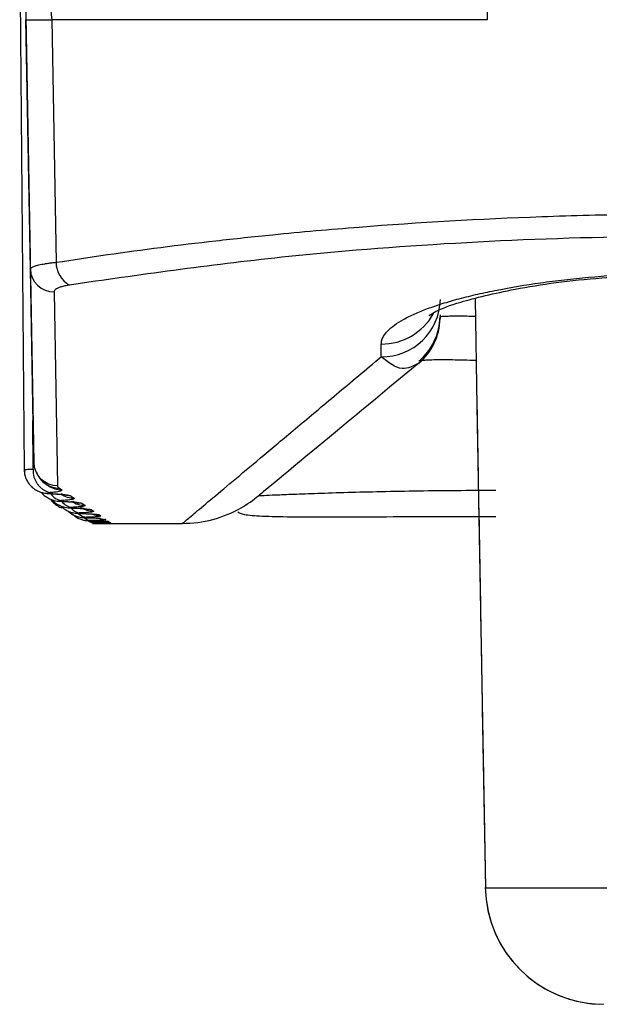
# Model space of a CAD drawing. Header units: millimetres. Extents: x -0.66 to 0.91, y -0.4 to 0.64.
# Tile 94 of 241: x 0.01839 to 0.02327, y 0.36372 to 0.37202. Entities that reach past the tile are written whole.
import ezdxf

# ---------------------------------------------------------------- set-up
doc = ezdxf.new("R2010")
doc.units = ezdxf.units.MM
doc.layers.add('FORMAT', color=7, linetype='Continuous')

msp = doc.modelspace()

# ---------------------------------------------------------------- linework, layer by layer
at = {"layer": 'FORMAT', "color": 7, "linetype": 'Continuous', "lineweight": 25}
for p, q in [((0.022327, 0.380015), (0.022326, 0.372015)), ((0.018388, 0.372524), (0.018426, 0.368227)), ((0.018432, 0.372524), (0.018506, 0.368288)), ((0.018478, 0.369915), (0.018441, 0.372015)), ((0.018658, 0.372015), (0.018695, 0.369972)), ((0.022326, 0.372015), (0.018658, 0.372015)), ((0.018506, 0.368288), (0.018478, 0.369915)), ((0.018678, 0.369723), (0.018706, 0.368093)), ((0.022224, 0.369665), (0.02224, 0.36876)), ((0.021929, 0.369529), (0.021929, 0.369498)), ((0.021929, 0.369514), (0.021929, 0.369514)), ((0.021432, 0.369176), (0.021434, 0.369284)), ((0.02224, 0.36876), (0.022311, 0.364706)), ((0.018502, 0.36823), (0.0185, 0.368641)), ((0.018426, 0.368227), (0.018426, 0.368209)), ((0.018723, 0.368071), (0.018743, 0.368057)), ((0.018654, 0.368025), (0.018645, 0.368025)), ((0.018822, 0.368004), (0.018848, 0.367987)), ((0.018752, 0.367959), (0.018744, 0.367959)), ((0.018915, 0.367941), (0.018937, 0.367926)), ((0.018994, 0.367888), (0.019012, 0.367876)), ((0.019057, 0.367845), (0.019071, 0.367836)), ((0.019104, 0.367812), (0.019115, 0.367805)), ((0.019086, 0.367774), (0.019759, 0.367774)), ((0.019137, 0.36779), (0.019109, 0.367791)), ((0.019137, 0.36779), (0.019143, 0.367785)), ((0.019154, 0.367777), (0.019138, 0.367777)), ((0.019156, 0.367775), (0.019139, 0.367775)), ((0.019154, 0.367777), (0.019156, 0.367775)), ((0.022284, 0.366216), (0.022311, 0.364706)), ((0.022311, 0.364706), (0.026031, 0.364706)), ((0.022311, 0.364706), (0.022311, 0.364706))]:
    msp.add_line(p, q, dxfattribs=at)
at = {"layer": 'FORMAT', "color": 7, "linetype": 'Continuous', "lineweight": 25, "flags": 128}
for points in [[(0.018822, 0.368004), (0.018783, 0.368008), (0.018759, 0.368014)], [(0.018915, 0.367941), (0.018876, 0.367945), (0.01886, 0.367949)], [(0.018994, 0.367888), (0.018955, 0.367892), (0.018917, 0.367903)], [(0.019057, 0.367845), (0.019018, 0.367849), (0.019006, 0.367852)], [(0.019071, 0.367836), (0.019032, 0.367839), (0.019014, 0.367844)], [(0.019115, 0.367805), (0.019076, 0.367809), (0.019067, 0.367811)], [(0.019014, 0.367781), (0.01899, 0.367785), (0.018969, 0.367795)]]:
    msp.add_lwpolyline(points, dxfattribs=at)
at = {"layer": 'FORMAT', "color": 7, "linetype": 'Continuous', "lineweight": 25}
for centre, radius, start, end in [((0.019095, 0.372105), 0.0004457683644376, 110.114802, 191.667275), ((0.01855, 0.376193), 0.0041792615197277, 268.514755, 271.485487), ((0.018919, 0.369976), 0.0002249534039, 180.986053, 240.153809), ((0.018675, 0.369921), 0.0001973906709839, 181.734861, 270.774844), ((0.021437, 0.369671), 0.0004952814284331, 269.442659, 358.475457), ((0.021436, 0.369784), 0.0005006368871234, 269.698479, 330.828717), ((0.021429, 0.369506), 0.0004999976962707, 309.999661, 358.99998), ((0.021429, 0.369523), 0.0005000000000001, 310, 359), ((0.018692, 0.368217), 0.0001912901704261, 176.152705, 254.964567), ((0.018706, 0.368292), 0.0001995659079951, 181.117542, 270.126782), ((0.01872, 0.368266), 0.0001956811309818, 236.174357, 270.718049), ((0.01874, 0.368253), 0.0001958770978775, 236.187132, 270.685122), ((0.018759, 0.368095), 0.0001306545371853, 214.258194, 262.813148), ((0.018846, 0.368184), 0.0001969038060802, 235.993176, 270.513054), ((0.019759, 0.368774), 0.0009999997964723, 299.570196, 310), ((0.018842, 0.368031), 0.0001235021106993, 217.873149, 263.499612), ((0.018909, 0.367978), 0.0001164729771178, 221.58168, 264.253763), ((0.018936, 0.368124), 0.0001977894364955, 235.863835, 270.365849), ((0.019011, 0.368075), 0.0001985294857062, 235.695193, 270.243527), ((0.019759, 0.368774), 0.0009999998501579, 269.999994, 299.570196), ((0.018959, 0.36793), 0.0001054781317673, 225.25851, 265.856881), ((0.018996, 0.367896), 9.84734787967e-05, 230.260789, 266.774404), ((0.019143, 0.367985), 0.0001998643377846, 244.505154, 270.02475), ((0.019026, 0.367864), 8.96213220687e-05, 230.394321, 268.233845), ((0.02331, 0.364724), 0.0010000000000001, 181, 267.719436), ((0.02331, 0.364724), 0.0009999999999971, 181, 270)]:
    msp.add_arc(centre, radius, start, end, dxfattribs=at)
for points, knots in [([(0.0186945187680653, 0.3699721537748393), (0.0188374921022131, 0.369994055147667), (0.019268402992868, 0.3700600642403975), (0.0198809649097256, 0.3701379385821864), (0.0205942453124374, 0.3702138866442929), (0.021495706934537, 0.3702938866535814), (0.022526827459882, 0.370353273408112), (0.0235797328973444, 0.3703805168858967), (0.0243765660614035, 0.370384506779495), (0.0251743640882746, 0.3703719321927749), (0.0259747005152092, 0.3703424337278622), (0.0267595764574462, 0.3702965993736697), (0.0275198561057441, 0.3702360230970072), (0.0282534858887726, 0.3701616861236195), (0.0289694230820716, 0.370074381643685), (0.0294204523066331, 0.3700063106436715), (0.0296467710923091, 0.3699721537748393)], [0, 0, 0, 0, 0.0444541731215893, 0.1339815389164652, 0.1790948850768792, 0.2456301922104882, 0.3809172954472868, 0.4498379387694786, 0.5173883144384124, 0.5854238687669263, 0.654987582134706, 0.7250769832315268, 0.7925994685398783, 0.860591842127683, 0.930047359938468, 1, 1, 1, 1]), ([(0.0295338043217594, 0.3697809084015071), (0.0286188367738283, 0.369904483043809), (0.0267886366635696, 0.3701516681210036), (0.0236015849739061, 0.3702302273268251), (0.0208521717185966, 0.3700747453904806), (0.0193904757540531, 0.3698646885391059), (0.0188074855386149, 0.3697809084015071)], [0, 0, 0, 0, 0.2748504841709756, 0.5497805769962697, 0.8204322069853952, 1, 1, 1, 1]), ([(0.0184780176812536, 0.3699145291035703), (0.0184782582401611, 0.3699161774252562), (0.0184789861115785, 0.3699211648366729), (0.0184864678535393, 0.3699278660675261), (0.0184993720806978, 0.3699346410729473), (0.0185125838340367, 0.3699398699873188), (0.0185294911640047, 0.3699451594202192), (0.0185497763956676, 0.3699503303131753), (0.0185731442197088, 0.369955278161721), (0.0185992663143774, 0.3699599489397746), (0.0186281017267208, 0.3699643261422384), (0.0186596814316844, 0.3699684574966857), (0.0186828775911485, 0.3699709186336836), (0.0186945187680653, 0.3699721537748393)], [0, 0, 0, 0, 0.0756628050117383, 0.2289368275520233, 0.3066800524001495, 0.3915592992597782, 0.4770111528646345, 0.5642733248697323, 0.6521636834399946, 0.7375701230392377, 0.8235713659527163, 0.9114578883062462, 1, 1, 1, 1]), ([(0.0214336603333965, 0.3692838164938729), (0.0214347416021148, 0.3692946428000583), (0.0214369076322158, 0.3693163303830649), (0.0214540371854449, 0.3693538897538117), (0.0214869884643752, 0.369396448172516), (0.021543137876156, 0.3694440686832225), (0.0216188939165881, 0.3694917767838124), (0.0217125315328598, 0.3695381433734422), (0.0218220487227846, 0.3695825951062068), (0.0219464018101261, 0.3696250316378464), (0.0220878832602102, 0.3696660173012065), (0.0222429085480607, 0.3697042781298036), (0.0224644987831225, 0.3697511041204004), (0.0227095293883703, 0.3697919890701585), (0.0230385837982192, 0.3698339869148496), (0.0233189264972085, 0.3698601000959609), (0.0236093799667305, 0.3698778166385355), (0.023905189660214, 0.3698897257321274), (0.0242064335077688, 0.3698927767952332), (0.0245055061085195, 0.3698869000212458), (0.0247521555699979, 0.3698770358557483), (0.0250167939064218, 0.3698600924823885), (0.0252730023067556, 0.3698364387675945), (0.0254999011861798, 0.3698093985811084), (0.0256996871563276, 0.3697805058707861), (0.0258901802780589, 0.3697475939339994), (0.0260677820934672, 0.3697112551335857), (0.0262304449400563, 0.3696721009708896), (0.0263780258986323, 0.3696303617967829), (0.0265105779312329, 0.3695859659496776), (0.0266248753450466, 0.3695399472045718), (0.0267200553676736, 0.3694930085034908), (0.0267964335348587, 0.3694453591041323), (0.026854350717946, 0.3693966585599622), (0.026887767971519, 0.3693531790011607), (0.0269045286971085, 0.3693154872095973), (0.0269065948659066, 0.3692943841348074), (0.0269076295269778, 0.3692838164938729)], [0, 0, 0, 0, 0.0187833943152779, 0.0376274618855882, 0.0645297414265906, 0.091611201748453, 0.1192582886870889, 0.1471015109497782, 0.1733327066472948, 0.1997341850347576, 0.2266768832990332, 0.2538090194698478, 0.2794118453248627, 0.3314423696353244, 0.3579346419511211, 0.4090488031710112, 0.4349908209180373, 0.4613112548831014, 0.5123952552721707, 0.5383312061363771, 0.5646513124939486, 0.5985300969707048, 0.6327234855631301, 0.6595005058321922, 0.6864777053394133, 0.7140794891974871, 0.741893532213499, 0.7690923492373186, 0.7964875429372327, 0.8244953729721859, 0.8527118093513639, 0.8798962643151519, 0.9072675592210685, 0.9352249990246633, 0.9633838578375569, 0.9816639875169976, 1, 1, 1, 1]), ([(0.0218414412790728, 0.3695308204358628), (0.0218399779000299, 0.3695292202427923), (0.0218265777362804, 0.3695145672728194), (0.0218956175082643, 0.369568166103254), (0.0221046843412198, 0.3696431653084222), (0.0225706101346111, 0.3697575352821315), (0.0231949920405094, 0.3698459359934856), (0.0236778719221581, 0.3698597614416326), (0.0238763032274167, 0.3698654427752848)], [0, 0, 0, 0, 0.0143066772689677, 0.1310062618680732, 0.3049293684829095, 0.5349230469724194, 0.808884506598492, 1, 1, 1, 1]), ([(0.0188074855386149, 0.3697809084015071), (0.0187941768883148, 0.3697785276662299), (0.0187671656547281, 0.3697736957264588), (0.0187343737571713, 0.3697646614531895), (0.0187079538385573, 0.3697545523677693), (0.0186902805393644, 0.3697440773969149), (0.0186797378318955, 0.3697334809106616), (0.0186785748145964, 0.3697266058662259), (0.018677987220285, 0.3697231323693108)], [0, 0, 0, 0, 0.1704115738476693, 0.3458672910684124, 0.516389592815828, 0.6916541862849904, 0.8442136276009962, 1, 1, 1, 1]), ([(0.0219289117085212, 0.3694975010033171), (0.0219289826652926, 0.369501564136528), (0.0219291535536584, 0.3695113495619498), (0.0219291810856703, 0.3695129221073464), (0.021929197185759, 0.3695138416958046)], [0, 0, 0, 0, 0.41522295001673, 1, 1, 1, 1]), ([(0.0219294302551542, 0.3695139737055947), (0.0219301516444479, 0.3695144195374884), (0.0219315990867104, 0.3695153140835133), (0.021940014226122, 0.3695168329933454), (0.0219588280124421, 0.369518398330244), (0.0219949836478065, 0.3695199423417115), (0.0220437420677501, 0.3695210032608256), (0.0221031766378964, 0.3695210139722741), (0.0221647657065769, 0.3695201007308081), (0.0222083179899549, 0.3695192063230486), (0.0222265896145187, 0.3695188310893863)], [0, 0, 0, 0, 0.071336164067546, 0.1431335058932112, 0.2913442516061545, 0.4438508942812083, 0.5920837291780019, 0.7446212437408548, 0.8928601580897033, 1, 1, 1, 1]), ([(0.0197591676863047, 0.3677738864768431), (0.0197644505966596, 0.3677783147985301), (0.019775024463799, 0.367787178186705), (0.0198635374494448, 0.3678613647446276), (0.020005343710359, 0.367980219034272), (0.0202002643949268, 0.3681435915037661), (0.0204407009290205, 0.3683451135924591), (0.0207227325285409, 0.3685814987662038), (0.0210483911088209, 0.36885444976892), (0.0213039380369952, 0.369068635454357), (0.0214317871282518, 0.3691757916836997)], [0, 0, 0, 0, 0.1292131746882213, 0.2586231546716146, 0.3886254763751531, 0.5188243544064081, 0.6387516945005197, 0.7588274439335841, 0.8793423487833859, 1, 1, 1, 1]), ([(0.0217503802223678, 0.3691232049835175), (0.0214204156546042, 0.3688502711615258), (0.0206372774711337, 0.3682024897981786), (0.0204010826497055, 0.3680071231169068), (0.020401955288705, 0.3680078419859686), (0.020401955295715, 0.3680078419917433)], [0, 0, 0, 0, 0.4213343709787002, 0.999995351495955, 0.9999999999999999, 0.9999999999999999, 0.9999999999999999, 0.9999999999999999]), ([(0.0217503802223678, 0.3691232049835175), (0.0217041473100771, 0.3690987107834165), (0.0216018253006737, 0.3690445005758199), (0.0214919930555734, 0.3691293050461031), (0.0214317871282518, 0.3691757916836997)], [0, 0, 0, 0, 0.45183741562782, 1, 1, 1, 1]), ([(0.0222331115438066, 0.3691451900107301), (0.0222152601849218, 0.3691456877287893), (0.0221617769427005, 0.3691471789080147), (0.0220783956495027, 0.3691489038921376), (0.0219872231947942, 0.3691503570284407), (0.0219078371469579, 0.3691503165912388), (0.0218428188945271, 0.3691489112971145), (0.0217939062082, 0.3691466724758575), (0.0217694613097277, 0.3691446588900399), (0.0217626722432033, 0.3691432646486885), (0.0217618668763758, 0.3691430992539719)], [0, 0, 0, 0, 0.0746245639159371, 0.2235775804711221, 0.3766890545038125, 0.5245758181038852, 0.6765306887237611, 0.8258483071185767, 0.9793409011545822, 0.9999999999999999, 0.9999999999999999, 0.9999999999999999, 0.9999999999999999]), ([(0.0222398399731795, 0.368759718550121), (0.0222398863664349, 0.368757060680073), (0.0222437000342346, 0.3685385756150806), (0.0222559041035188, 0.3678394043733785), (0.0222715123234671, 0.366945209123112), (0.0222824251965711, 0.3663200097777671), (0.0222836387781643, 0.3662504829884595), (0.0222842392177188, 0.3662160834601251)], [0, 0, 0, 0, 0.002155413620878, 0.177181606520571, 0.5657909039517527, 0.7851678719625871, 1, 1, 1, 1]), ([(0.0184259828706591, 0.3682266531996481), (0.0184263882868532, 0.3682268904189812), (0.0184272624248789, 0.3682274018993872), (0.0184375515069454, 0.3682281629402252), (0.0184546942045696, 0.3682289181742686), (0.0184736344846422, 0.3682294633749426), (0.0184900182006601, 0.3682298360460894), (0.0184976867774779, 0.3682299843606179), (0.0185015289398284, 0.3682300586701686)], [0, 0, 0, 0, 0.188630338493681, 0.4067152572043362, 0.6187625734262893, 0.8370032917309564, 0.9183342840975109, 1, 1, 1, 1]), ([(0.0184289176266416, 0.3682267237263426), (0.0184284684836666, 0.3682137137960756), (0.018427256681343, 0.3681786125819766), (0.0184493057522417, 0.3681287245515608), (0.0184828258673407, 0.3680851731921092), (0.0185193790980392, 0.3680569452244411), (0.0185544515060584, 0.3680398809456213), (0.0185861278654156, 0.3680308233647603), (0.0186156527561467, 0.3680263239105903), (0.0186362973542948, 0.3680247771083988), (0.0186506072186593, 0.3680242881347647), (0.018652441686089, 0.3680242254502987)], [0, 0, 0, 0, 0.111387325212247, 0.300526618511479, 0.4530683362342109, 0.5834280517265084, 0.6947404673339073, 0.7895483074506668, 0.871013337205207, 0.9834644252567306, 1, 1, 1, 1]), ([(0.0185285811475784, 0.368205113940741), (0.0185373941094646, 0.3681865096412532), (0.0185589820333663, 0.3681409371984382), (0.018593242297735, 0.3681147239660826), (0.0186102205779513, 0.3681047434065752), (0.0186113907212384, 0.3681040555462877)], [0, 0, 0, 0, 0.391104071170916, 0.9580348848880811, 1, 1, 1, 1]), ([(0.0186114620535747, 0.3681036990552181), (0.0186162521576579, 0.3681005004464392), (0.0186230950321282, 0.3680959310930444), (0.0186294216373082, 0.3680916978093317), (0.0186313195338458, 0.3680904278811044)], [0, 0, 0, 0, 0.7000134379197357, 0.9999999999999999, 0.9999999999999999, 0.9999999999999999, 0.9999999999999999]), ([(0.01874267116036, 0.3680573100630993), (0.0187437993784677, 0.3680538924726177), (0.0187460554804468, 0.3680470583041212), (0.0187049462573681, 0.3680384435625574), (0.0186609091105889, 0.3680342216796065), (0.0186427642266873, 0.3680324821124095)], [0, 0, 0, 0, 0.3703319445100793, 0.7405541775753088, 1, 1, 1, 1]), ([(0.0187063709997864, 0.3680927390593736), (0.018707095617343, 0.3680890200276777), (0.01870854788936, 0.3680815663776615), (0.0187179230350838, 0.3680743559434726), (0.018722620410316, 0.368070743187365)], [0, 0, 0, 0, 0.4989544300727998, 1, 1, 1, 1]), ([(0.020401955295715, 0.3680078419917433), (0.0204019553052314, 0.3680078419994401), (0.0204019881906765, 0.3680078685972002), (0.0204093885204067, 0.3680082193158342), (0.0204494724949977, 0.3680100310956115), (0.0205372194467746, 0.3680139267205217), (0.0206897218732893, 0.368020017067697), (0.0208951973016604, 0.368027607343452), (0.0211440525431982, 0.3680354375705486), (0.0214317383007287, 0.368042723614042), (0.0217410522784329, 0.3680484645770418), (0.0220671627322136, 0.368052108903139), (0.0222874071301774, 0.3680530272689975), (0.0223987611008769, 0.3680530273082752), (0.0223987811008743, 0.3680530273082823)], [0, 0, 0, 0, 1.91597965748e-05, 0.0662097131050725, 0.1331947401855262, 0.2386941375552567, 0.3473746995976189, 0.4552786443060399, 0.5665253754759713, 0.6750350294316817, 0.786704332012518, 0.8919266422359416, 0.9999805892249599, 1, 1, 1, 1]), ([(0.0185716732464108, 0.3680357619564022), (0.0185737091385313, 0.3680326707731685), (0.0185843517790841, 0.3680165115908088), (0.0186111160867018, 0.3679964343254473), (0.0186459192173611, 0.3679768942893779), (0.0186777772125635, 0.3679666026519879), (0.0187045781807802, 0.3679618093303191), (0.0187286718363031, 0.3679594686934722), (0.0187477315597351, 0.3679587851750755), (0.0187586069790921, 0.3679583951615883)], [0, 0, 0, 0, 0.0503983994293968, 0.2634579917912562, 0.4447253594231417, 0.5969950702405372, 0.7211652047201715, 0.8408977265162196, 1, 1, 1, 1]), ([(0.0186427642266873, 0.3680324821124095), (0.0186410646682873, 0.3680323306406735), (0.0186371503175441, 0.3680319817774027), (0.0186322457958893, 0.3680313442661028), (0.0186283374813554, 0.3680305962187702), (0.0186260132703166, 0.3680297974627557), (0.018625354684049, 0.3680289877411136), (0.018626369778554, 0.3680281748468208), (0.0186290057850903, 0.368027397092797), (0.0186332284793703, 0.3680266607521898), (0.0186388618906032, 0.368026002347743), (0.0186457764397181, 0.3680254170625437), (0.0186512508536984, 0.3680251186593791), (0.0186540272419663, 0.3680249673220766)], [0, 0, 0, 0, 0.0704805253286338, 0.1623277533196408, 0.256843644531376, 0.348722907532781, 0.4432528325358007, 0.5349304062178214, 0.6292402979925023, 0.7206494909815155, 0.8146869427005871, 0.9060171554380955, 1, 1, 1, 1]), ([(0.0186416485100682, 0.3680242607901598), (0.0186621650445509, 0.3680232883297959), (0.0187067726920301, 0.3680211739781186), (0.018744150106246, 0.3680171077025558), (0.0187611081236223, 0.3680143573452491), (0.0187609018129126, 0.3680143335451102), (0.0187531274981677, 0.3680161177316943), (0.0187430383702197, 0.3680203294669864), (0.0187386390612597, 0.3680221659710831)], [0, 0, 0, 0, 0.2519792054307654, 0.5478605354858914, 0.7190604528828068, 0.834455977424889, 0.927815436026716, 1, 1, 1, 1]), ([(0.0186482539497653, 0.367977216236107), (0.0186557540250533, 0.3679669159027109), (0.0186721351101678, 0.3679444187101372), (0.0187054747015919, 0.3679212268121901), (0.0187304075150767, 0.3679077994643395), (0.0187425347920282, 0.3679044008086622), (0.0187427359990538, 0.3679043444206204)], [0, 0, 0, 0, 0.312536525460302, 0.6826181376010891, 0.9947342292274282, 1, 1, 1, 1]), ([(0.0186540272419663, 0.3680249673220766), (0.0186701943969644, 0.3680240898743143), (0.0187029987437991, 0.368022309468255), (0.0187441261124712, 0.3680188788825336), (0.0187783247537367, 0.3680149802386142), (0.0188010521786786, 0.3680111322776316), (0.0188154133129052, 0.3680075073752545), (0.0188196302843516, 0.3680053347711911), (0.0188217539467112, 0.368004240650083)], [0, 0, 0, 0, 0.1814325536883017, 0.3681399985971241, 0.5497312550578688, 0.7365578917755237, 0.8673308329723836, 1, 1, 1, 1]), ([(0.0186622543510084, 0.3679725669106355), (0.0186656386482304, 0.3679681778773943), (0.0186781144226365, 0.3679519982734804), (0.0187060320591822, 0.3679333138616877), (0.0187398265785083, 0.3679169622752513), (0.018769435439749, 0.3679088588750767), (0.018793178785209, 0.3679053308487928), (0.0188144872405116, 0.3679035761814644), (0.018831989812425, 0.3679030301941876), (0.0188421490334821, 0.3679027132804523)], [0, 0, 0, 0, 0.0788366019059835, 0.29062094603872, 0.4691650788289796, 0.616086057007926, 0.7298906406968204, 0.8432172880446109, 1, 1, 1, 1]), ([(0.0187428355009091, 0.3679655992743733), (0.0187411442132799, 0.3679654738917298), (0.0187372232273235, 0.3679651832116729), (0.0187322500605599, 0.3679646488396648), (0.0187282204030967, 0.3679640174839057), (0.0187257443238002, 0.3679633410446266), (0.0187249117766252, 0.3679626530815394), (0.0187257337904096, 0.3679619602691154), (0.0187281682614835, 0.3679612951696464), (0.018732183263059, 0.3679606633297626), (0.0187376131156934, 0.3679600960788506), (0.0187443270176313, 0.367959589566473), (0.0187496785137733, 0.3679593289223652), (0.0187523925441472, 0.3679591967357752)], [0, 0, 0, 0, 0.0696741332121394, 0.1615285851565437, 0.2560496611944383, 0.3479508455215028, 0.4425042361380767, 0.5342642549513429, 0.6286625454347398, 0.7202136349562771, 0.8144005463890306, 0.9058725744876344, 1, 1, 1, 1]), ([(0.0188475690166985, 0.367986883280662), (0.0188480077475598, 0.36798392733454), (0.0188488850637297, 0.3679780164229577), (0.0188060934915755, 0.367970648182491), (0.0187612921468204, 0.3679670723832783), (0.0187428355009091, 0.3679655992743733)], [0, 0, 0, 0, 0.370367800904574, 0.7406127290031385, 1, 1, 1, 1]), ([(0.0187322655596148, 0.3679229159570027), (0.0187436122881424, 0.3679122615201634), (0.0187645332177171, 0.3678926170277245), (0.0187997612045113, 0.3678743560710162), (0.0188301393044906, 0.3678644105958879), (0.0188542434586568, 0.3678601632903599), (0.0188744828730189, 0.3678582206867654), (0.0188914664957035, 0.3678573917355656), (0.0189059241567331, 0.3678570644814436), (0.0189105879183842, 0.3678569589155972)], [0, 0, 0, 0, 0.223994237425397, 0.4129972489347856, 0.5681383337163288, 0.6876407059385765, 0.7764640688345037, 0.9278916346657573, 1, 1, 1, 1]), ([(0.0187409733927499, 0.3679586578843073), (0.0187614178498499, 0.3679577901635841), (0.0188062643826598, 0.3679558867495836), (0.018843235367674, 0.367952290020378), (0.0188599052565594, 0.3679498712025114), (0.0188597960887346, 0.3679498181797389), (0.0188519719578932, 0.3679514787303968), (0.0188418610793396, 0.3679553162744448), (0.018837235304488, 0.3679570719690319)], [0, 0, 0, 0, 0.2527487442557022, 0.554424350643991, 0.721697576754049, 0.8371495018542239, 0.9254951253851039, 1, 1, 1, 1]), ([(0.0187523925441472, 0.3679591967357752), (0.0187683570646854, 0.36795842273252), (0.0188007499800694, 0.3679568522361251), (0.0188410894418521, 0.3679538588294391), (0.0188743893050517, 0.3679504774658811), (0.0188961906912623, 0.3679471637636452), (0.0189096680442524, 0.3679440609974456), (0.0189133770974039, 0.3679422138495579), (0.0189152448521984, 0.3679412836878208)], [0, 0, 0, 0, 0.1816956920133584, 0.3686708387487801, 0.5505252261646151, 0.7376276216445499, 0.867878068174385, 1, 1, 1, 1]), ([(0.0188276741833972, 0.3679086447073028), (0.01882598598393, 0.3679085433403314), (0.0188220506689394, 0.3679083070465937), (0.0188170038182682, 0.3679078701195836), (0.0188128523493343, 0.3679073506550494), (0.0188102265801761, 0.3679067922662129), (0.0188092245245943, 0.3679062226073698), (0.0188098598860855, 0.3679056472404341), (0.0188121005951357, 0.3679050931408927), (0.0188159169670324, 0.3679045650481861), (0.0188211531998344, 0.3679040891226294), (0.0188276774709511, 0.367903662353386), (0.0188329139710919, 0.3679034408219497), (0.0188355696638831, 0.3679033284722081)], [0, 0, 0, 0, 0.0690136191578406, 0.1608757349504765, 0.2554026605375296, 0.3473206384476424, 0.441891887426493, 0.5337180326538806, 0.6281872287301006, 0.7198549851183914, 0.814164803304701, 0.9057536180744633, 1, 1, 1, 1]), ([(0.0188252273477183, 0.3679029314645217), (0.0188456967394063, 0.367902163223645), (0.0188911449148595, 0.3679004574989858), (0.0189267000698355, 0.3678975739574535), (0.0189440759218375, 0.3678952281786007), (0.0189427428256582, 0.3678954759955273), (0.0189424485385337, 0.3678955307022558)], [0, 0, 0, 0, 0.3247024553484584, 0.7209366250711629, 0.9383954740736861, 1, 1, 1, 1]), ([(0.0189372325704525, 0.3679264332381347), (0.0189369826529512, 0.3679239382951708), (0.0189364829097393, 0.3679189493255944), (0.018892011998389, 0.3679128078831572), (0.0188464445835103, 0.3679098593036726), (0.0188276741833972, 0.3679086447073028)], [0, 0, 0, 0, 0.3703921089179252, 0.7406481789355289, 1, 1, 1, 1]), ([(0.0188355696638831, 0.3679033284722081), (0.0188513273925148, 0.3679026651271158), (0.0188833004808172, 0.3679013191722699), (0.0189228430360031, 0.3678987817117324), (0.0189552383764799, 0.3678959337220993), (0.0189761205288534, 0.3678931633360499), (0.0189887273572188, 0.3678905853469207), (0.0189919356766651, 0.3678890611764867), (0.0189935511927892, 0.3678882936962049)], [0, 0, 0, 0, 0.1819123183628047, 0.3691076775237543, 0.5511782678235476, 0.7385070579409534, 0.8683279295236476, 1, 1, 1, 1]), ([(0.0187963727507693, 0.3678775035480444), (0.0188050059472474, 0.367869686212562), (0.0188232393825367, 0.3678531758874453), (0.0188549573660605, 0.3678374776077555), (0.018884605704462, 0.36782793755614), (0.0189075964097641, 0.3678240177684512), (0.0189237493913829, 0.3678225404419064), (0.0189395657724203, 0.3678216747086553), (0.0189545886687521, 0.3678213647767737), (0.0189638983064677, 0.3678211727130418)], [0, 0, 0, 0, 0.1790201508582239, 0.3780931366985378, 0.5397553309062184, 0.661199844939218, 0.7423403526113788, 0.8403291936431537, 1, 1, 1, 1]), ([(0.0188314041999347, 0.3678549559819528), (0.0188352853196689, 0.3678505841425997), (0.0188485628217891, 0.3678356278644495), (0.018876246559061, 0.3678191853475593), (0.0189083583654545, 0.3678055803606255), (0.0189345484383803, 0.3677993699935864), (0.0189529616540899, 0.3677970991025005), (0.0189647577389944, 0.3677963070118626), (0.0189780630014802, 0.3677957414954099), (0.0189923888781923, 0.3677955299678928), (0.0190020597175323, 0.367795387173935)], [0, 0, 0, 0, 0.0869877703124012, 0.2975894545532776, 0.4714999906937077, 0.6074093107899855, 0.6989266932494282, 0.7565674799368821, 0.8356682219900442, 1, 1, 1, 1]), ([(0.0188972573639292, 0.3678616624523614), (0.0188955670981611, 0.3678615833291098), (0.0188916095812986, 0.3678613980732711), (0.0188864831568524, 0.3678610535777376), (0.0188822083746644, 0.3678606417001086), (0.0188794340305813, 0.3678601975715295), (0.0188782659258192, 0.3678597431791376), (0.0188787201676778, 0.3678592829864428), (0.0188807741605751, 0.367858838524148), (0.0188844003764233, 0.3678584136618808), (0.0188894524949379, 0.3678580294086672), (0.0188957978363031, 0.3678576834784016), (0.0189009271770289, 0.3678575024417), (0.0189035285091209, 0.3678574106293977)], [0, 0, 0, 0, 0.0684899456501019, 0.1603594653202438, 0.2548922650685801, 0.3468225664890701, 0.4414068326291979, 0.5332842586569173, 0.6278084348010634, 0.7195690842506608, 0.8139767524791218, 0.905658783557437, 1, 1, 1, 1]), ([(0.0188943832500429, 0.3678571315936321), (0.0189148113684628, 0.3678564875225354), (0.0189609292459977, 0.3678550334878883), (0.0189965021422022, 0.3678526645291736), (0.0190141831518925, 0.3678505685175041), (0.0190124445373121, 0.3678508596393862), (0.0190121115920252, 0.3678509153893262)], [0, 0, 0, 0, 0.321662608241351, 0.7261753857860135, 0.9475624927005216, 1, 1, 1, 1]), ([(0.0190116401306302, 0.3678760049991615), (0.019010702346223, 0.3678739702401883), (0.0190088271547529, 0.3678699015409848), (0.0189626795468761, 0.3678649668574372), (0.0189163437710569, 0.3678626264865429), (0.0188972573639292, 0.3678616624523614)], [0, 0, 0, 0, 0.3704045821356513, 0.7406601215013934, 1, 1, 1, 1]), ([(0.0189035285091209, 0.3678574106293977), (0.0189190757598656, 0.3678568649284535), (0.0189506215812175, 0.3678557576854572), (0.0189893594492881, 0.3678536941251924), (0.0190208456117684, 0.3678513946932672), (0.0190408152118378, 0.3678491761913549), (0.0190525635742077, 0.3678471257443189), (0.0190552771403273, 0.3678459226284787), (0.0190566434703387, 0.3678453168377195)], [0, 0, 0, 0, 0.1820844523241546, 0.3694546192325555, 0.5516965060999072, 0.7392043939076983, 0.8686846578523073, 1, 1, 1, 1]), ([(0.0189515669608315, 0.3678246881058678), (0.018949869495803, 0.3678246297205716), (0.0189458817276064, 0.3678244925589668), (0.0189406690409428, 0.36782423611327), (0.0189362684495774, 0.3678239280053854), (0.0189333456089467, 0.3678235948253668), (0.0189320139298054, 0.3678232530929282), (0.0189322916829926, 0.3678229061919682), (0.0189341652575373, 0.3678225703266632), (0.0189376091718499, 0.367822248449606), (0.0189424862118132, 0.3678219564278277), (0.0189486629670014, 0.367821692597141), (0.0189536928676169, 0.3678215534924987), (0.0189562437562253, 0.3678214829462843)], [0, 0, 0, 0, 0.068094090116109, 0.1599699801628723, 0.254507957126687, 0.3464466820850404, 0.4410397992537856, 0.5329551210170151, 0.627519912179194, 0.7193512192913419, 0.8138332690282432, 0.9055864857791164, 1, 1, 1, 1]), ([(0.0190707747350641, 0.3678356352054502), (0.0190691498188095, 0.3678340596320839), (0.0190659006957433, 0.3678309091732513), (0.0190180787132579, 0.3678271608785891), (0.0189709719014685, 0.3678254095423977), (0.0189515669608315, 0.3678246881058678)], [0, 0, 0, 0, 0.3704047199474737, 0.7406477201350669, 1, 1, 1, 1]), ([(0.0189562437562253, 0.3678214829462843), (0.0189720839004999, 0.3678210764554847), (0.018990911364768, 0.3678205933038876), (0.0190056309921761, 0.3678199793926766), (0.0190079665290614, 0.3678198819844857)], [0, 0, 0, 0, 0.841331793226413, 0.9999999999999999, 0.9999999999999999, 0.9999999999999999, 0.9999999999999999]), ([(0.0189608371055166, 0.3678209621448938), (0.0189767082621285, 0.3678205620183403), (0.0190191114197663, 0.3678194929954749), (0.0190515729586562, 0.3678178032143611), (0.0190700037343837, 0.3678159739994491), (0.0190677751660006, 0.3678162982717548), (0.0190674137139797, 0.3678163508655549)], [0, 0, 0, 0, 0.2661758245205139, 0.7111451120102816, 0.9531505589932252, 1, 1, 1, 1]), ([(0.0189905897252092, 0.3677977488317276), (0.0189888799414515, 0.3677977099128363), (0.0189848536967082, 0.3677976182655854), (0.018979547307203, 0.3677974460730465), (0.0189750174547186, 0.3677972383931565), (0.0189719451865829, 0.3677970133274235), (0.0189704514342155, 0.3677967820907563), (0.0189705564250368, 0.3677965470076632), (0.0189722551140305, 0.3677963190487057), (0.0189755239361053, 0.3677961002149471), (0.0189802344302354, 0.3677959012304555), (0.0189862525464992, 0.3677957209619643), (0.0189911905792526, 0.3677956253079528), (0.0189936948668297, 0.3677955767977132)], [0, 0, 0, 0, 0.0678170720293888, 0.1596974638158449, 0.2542391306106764, 0.3461828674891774, 0.4407812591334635, 0.53272253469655, 0.6273151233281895, 0.7191964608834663, 0.8137310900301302, 0.90553507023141, 1, 1, 1, 1]), ([(0.0191146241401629, 0.3678053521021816), (0.0191123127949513, 0.3678042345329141), (0.0191076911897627, 0.3678019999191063), (0.0190581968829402, 0.3677994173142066), (0.0190103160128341, 0.3677982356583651), (0.0189905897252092, 0.3677977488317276)], [0, 0, 0, 0, 0.3703918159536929, 0.7406097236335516, 0.9999999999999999, 0.9999999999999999, 0.9999999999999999, 0.9999999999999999]), ([(0.0202245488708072, 0.3678711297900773), (0.0202376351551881, 0.3678629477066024), (0.0202644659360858, 0.367846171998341), (0.020421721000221, 0.367834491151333), (0.0206671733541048, 0.3678287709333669), (0.021003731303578, 0.3678282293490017), (0.02141757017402, 0.3678299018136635), (0.0218909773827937, 0.3678321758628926), (0.0222284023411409, 0.3678325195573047), (0.0223987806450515, 0.3678326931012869)], [0, 0, 0, 0, 0.1273393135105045, 0.2610835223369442, 0.3996090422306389, 0.5436731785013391, 0.6914809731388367, 0.8442173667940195, 1, 1, 1, 1]), ([(0.0190143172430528, 0.3677808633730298), (0.0190125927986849, 0.367780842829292), (0.0190061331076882, 0.367780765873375), (0.0189976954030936, 0.3677805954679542), (0.0189927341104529, 0.3677803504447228), (0.0189943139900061, 0.3677801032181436), (0.0190018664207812, 0.3677798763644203), (0.0190112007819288, 0.3677797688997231), (0.0190158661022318, 0.3677797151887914)], [0, 0, 0, 0, 0.0678741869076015, 0.2542536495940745, 0.4407560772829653, 0.6272784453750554, 0.8137135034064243, 1, 1, 1, 1]), ([(0.0189936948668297, 0.3677955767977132), (0.0190088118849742, 0.3677952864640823), (0.0190394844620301, 0.3677946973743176), (0.0190765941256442, 0.3677936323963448), (0.0191062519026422, 0.367792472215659), (0.0191244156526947, 0.3677913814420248), (0.0191344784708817, 0.3677903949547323), (0.0191362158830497, 0.3677898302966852), (0.0191370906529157, 0.3677895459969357)], [0, 0, 0, 0, 0.1823041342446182, 0.3698968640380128, 0.5523555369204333, 0.7400889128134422, 0.8691373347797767, 1, 1, 1, 1]), ([(0.0190000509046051, 0.3677952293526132), (0.0190157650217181, 0.3677949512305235), (0.0190595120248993, 0.3677941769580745), (0.0190928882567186, 0.3677929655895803), (0.0191112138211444, 0.3677916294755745), (0.0191093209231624, 0.367791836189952), (0.0191090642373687, 0.3677918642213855)], [0, 0, 0, 0, 0.2567630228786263, 0.7148103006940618, 0.9613269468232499, 1, 1, 1, 1]), ([(0.0190227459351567, 0.3677740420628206), (0.0190209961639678, 0.3677740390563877), (0.0190168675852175, 0.3677740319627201), (0.019011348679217, 0.3677740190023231), (0.0190065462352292, 0.3677740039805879), (0.0190031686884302, 0.3677739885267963), (0.0190013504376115, 0.3677739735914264), (0.0190011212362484, 0.3677739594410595), (0.0190024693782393, 0.367773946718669), (0.0190054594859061, 0.3677739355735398), (0.0190090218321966, 0.3677739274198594), (0.0190120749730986, 0.3677739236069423), (0.019013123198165, 0.3677739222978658)], [0, 0, 0, 0, 0.078304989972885, 0.1847603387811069, 0.2942987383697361, 0.4008292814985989, 0.510436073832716, 0.6169873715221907, 0.7266122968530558, 0.8331209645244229, 0.9427059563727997, 1, 1, 1, 1]), ([(0.0190049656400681, 0.3677739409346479), (0.0190075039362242, 0.3677739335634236), (0.0190128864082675, 0.3677739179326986), (0.0190245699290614, 0.3677739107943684), (0.0190317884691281, 0.3677739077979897), (0.0190328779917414, 0.3677739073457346)], [0, 0, 0, 0, 0.4310916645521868, 0.9141324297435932, 1, 1, 1, 1]), ([(0.0191431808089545, 0.3677851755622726), (0.0191401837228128, 0.3677845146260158), (0.0191341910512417, 0.3677831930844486), (0.0190830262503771, 0.3677817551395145), (0.0190343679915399, 0.3677811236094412), (0.0190143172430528, 0.3677808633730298)], [0, 0, 0, 0, 0.3703649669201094, 0.7405444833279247, 1, 1, 1, 1]), ([(0.0190158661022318, 0.3677797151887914), (0.0190307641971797, 0.3677795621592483), (0.0190609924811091, 0.3677792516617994), (0.0190972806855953, 0.3677787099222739), (0.0191260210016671, 0.3677781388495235), (0.0191432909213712, 0.3677776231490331), (0.0191525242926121, 0.3677771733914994), (0.0191537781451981, 0.3677769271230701), (0.0191544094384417, 0.3677768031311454)], [0, 0, 0, 0, 0.1823564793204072, 0.3700018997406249, 0.5525108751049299, 0.7402956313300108, 0.8692433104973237, 0.9999999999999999, 0.9999999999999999, 0.9999999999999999, 0.9999999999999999]), ([(0.0191391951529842, 0.3677745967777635), (0.0191386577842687, 0.3677745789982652), (0.0191322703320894, 0.367774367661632), (0.0190913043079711, 0.3677741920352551), (0.0190427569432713, 0.367774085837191), (0.0190227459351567, 0.3677740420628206)], [0, 0, 0, 0, 0.0512277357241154, 0.6089202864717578, 1, 1, 1, 1]), ([(0.0190227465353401, 0.3677739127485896), (0.0190376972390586, 0.3677739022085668), (0.0190614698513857, 0.3677738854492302), (0.0190794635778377, 0.3677738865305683), (0.0190861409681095, 0.367773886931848)], [0, 0, 0, 0, 0.6289045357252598, 1, 1, 1, 1]), ([(0.0190241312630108, 0.3677795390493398), (0.0190396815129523, 0.3677793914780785), (0.0190855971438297, 0.3677789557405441), (0.0191207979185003, 0.3677782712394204), (0.0191387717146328, 0.3677775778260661), (0.0191378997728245, 0.3677776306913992), (0.0191377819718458, 0.3677776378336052)], [0, 0, 0, 0, 0.2408606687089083, 0.7111956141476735, 0.9609819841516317, 1, 1, 1, 1])]:
    msp.add_open_spline(points, degree=3, knots=knots, dxfattribs=at)

doc.saveas('drawing.dxf')
